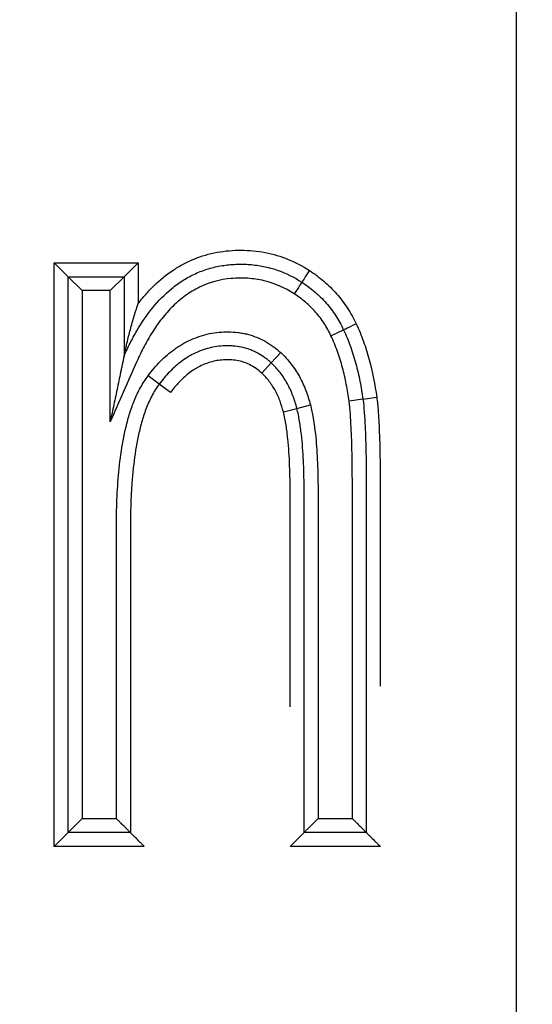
# Model space of a CAD drawing. Header units: millimetres. Extents: x 10704 to 12971, y -780 to 823.
# Tile 23 of 63: x 11633.99 to 11637.67, y 553.44 to 560.5. Entities that reach past the tile are written whole.
import ezdxf

# ---------------------------------------------------------------- set-up
doc = ezdxf.new("R2010")
doc.units = ezdxf.units.MM
doc.dimstyles.get("Standard").update_dxf_attribs({"dimtxt": 22, "dimasz": 11, "dimexe": 11, "dimexo": 11, "dimgap": 11, "dimtad": 0, "dimtih": 1, "dimtoh": 1, "dimdsep": 46, "dimtxsty": 'Standard', "dimcen": 0.09, "dimadec": 0, "dimazin": 0, "dimtfac": 1, "dimtofl": 0, "dimtmove": 0, "dimatfit": 3, "dimfxl": 1, "dimtolj": 1, "dimtzin": 0, "dimarcsym": 0})

# ---------------------------------------------------------------- blocks, each defined once
blk = doc.blocks.new('*D23')
at = {"color": 0, "lineweight": -2, "transparency": 16777216}
for p, q in [((11199.5512, 440.1752), (11199.5512, 673.7951)), ((11637.5512, 438.0704), (11637.5512, 673.7951)), ((11210.5512, 662.7951), (11378.2179, 662.7951)), ((11626.5512, 662.7951), (11458.8846, 662.7951))]:
    blk.add_line(p, q, dxfattribs=at)
at = {"color": 0, "lineweight": 18, "transparency": 16777216}
for points in [[(11210.5512, 664.6284), (11210.5512, 660.9618), (11199.5512, 662.7951)], [(11626.5512, 664.6284), (11626.5512, 660.9618), (11637.5512, 662.7951)]]:
    blk.add_solid(points, dxfattribs=at)
at = {"layer": 'Defpoints', "color": 0, "lineweight": 18, "transparency": 16777216}
for p in [(11637.5512, 662.7951), (11199.5512, 429.1752), (11637.5512, 427.0704)]:
    blk.add_point(p, dxfattribs=at)
at = {"color": 0, "lineweight": 18, "transparency": 16777216, "insert": (11418.5512, 662.7951), "char_height": 22, "attachment_point": 5}
blk.add_mtext('\\A1;438', dxfattribs=at)
blk = doc.blocks.new('*D24')
at = {"color": 0, "lineweight": -2, "transparency": 16777216}
for p, q in [((11097.0512, 534.995), (11097.0512, 719.8773)), ((11741.0232, 554.1752), (11741.0232, 719.8773)), ((11108.0512, 708.8773), (11378.7039, 708.8773)), ((11730.0232, 708.8773), (11459.3705, 708.8773))]:
    blk.add_line(p, q, dxfattribs=at)
at = {"color": 0, "lineweight": 18, "transparency": 16777216}
for points in [[(11108.0512, 710.7106), (11108.0512, 707.044), (11097.0512, 708.8773)], [(11730.0232, 710.7106), (11730.0232, 707.044), (11741.0232, 708.8773)]]:
    blk.add_solid(points, dxfattribs=at)
at = {"layer": 'Defpoints', "color": 0, "lineweight": 18, "transparency": 16777216}
for p in [(11741.0232, 708.8773), (11741.0232, 543.1752), (11097.0512, 523.995)]:
    blk.add_point(p, dxfattribs=at)
at = {"color": 0, "lineweight": 18, "transparency": 16777216, "insert": (11419.0372, 708.8773), "char_height": 22, "attachment_point": 5}
blk.add_mtext('\\A1;645', dxfattribs=at)

msp = doc.modelspace()

# ---------------------------------------------------------------- linework, layer by layer
for p, q in [((11634.2378, 554.5699), (11634.2378, 558.7545)), ((11634.2378, 558.7545), (11634.8392, 558.7545)), ((11634.2378, 558.7545), (11634.3378, 558.6545)), ((11634.7392, 558.6545), (11634.8392, 558.7545)), ((11634.8392, 558.7545), (11634.8392, 558.4605)), ((11634.3378, 558.6545), (11634.7392, 558.6545)), ((11634.3378, 558.6545), (11634.4378, 558.5545)), ((11634.3378, 554.6699), (11634.3378, 558.6545)), ((11634.7392, 558.6545), (11634.6392, 558.5545)), ((11634.7392, 558.6545), (11634.7392, 558.0875)), ((11634.6392, 558.5545), (11634.4378, 558.5545)), ((11634.4378, 558.5545), (11634.4378, 554.7699)), ((11634.6392, 557.6136), (11634.6392, 558.5545)), ((11635.7937, 558.0369), (11635.8616, 558.1103)), ((11635.7258, 557.9634), (11635.7937, 558.0369)), ((11634.991, 557.8849), (11634.911, 557.945)), ((11635.0709, 557.8248), (11634.991, 557.8849)), ((11636.4515, 557.7766), (11636.3524, 557.7627)), ((11636.4515, 557.7766), (11636.5505, 557.7904)), ((11635.8808, 557.6854), (11635.9777, 557.7104)), ((11635.9777, 557.7104), (11636.0746, 557.7349)), ((11634.3378, 554.6699), (11634.4378, 554.7699)), ((11634.4378, 554.7699), (11634.6838, 554.7699)), ((11636.1297, 554.7699), (11636.3756, 554.7699)), ((11634.2378, 554.5699), (11634.3378, 554.6699)), ((11634.7838, 554.6699), (11634.3378, 554.6699)), ((11636.4756, 554.6699), (11636.0297, 554.6699)), ((11634.8838, 554.5699), (11634.2378, 554.5699)), ((11636.5756, 554.5699), (11635.9297, 554.5699))]:
    msp.add_line(p, q)
for centre, major_axis, ratio, start_param, end_param in [((11636.0688, 558.6987), (0.0549, 0.0836), 0.007436, 1.570796, 3.141593), ((11635.9596, 558.5311), (0.0543, 0.084), 0.007436, 0, 1.5708), ((11636.2216, 558.2322), (0.0905, 0.0424), 0.003875, 4.712389, 6.283185), ((11636.4025, 558.3174), (0.0904, 0.0428), 0.003875, 3.141593, 4.712388)]:
    msp.add_ellipse(centre, major_axis=major_axis, ratio=ratio, start_param=start_param, end_param=end_param)
for points, knots in [([(11634.8392, 558.4605), (11634.8567, 558.4837), (11634.8751, 558.5062), (11634.9134, 558.5498), (11634.9334, 558.571), (11634.9957, 558.6314), (11635.0402, 558.6679), (11635.1002, 558.7079), (11635.1124, 558.7157), (11635.1372, 558.7306), (11635.1499, 558.7377), (11635.1884, 558.7582), (11635.2145, 558.7704), (11635.2942, 558.8028), (11635.3492, 558.8188), (11635.4344, 558.8346), (11635.4634, 558.8385), (11635.521, 558.8435), (11635.5497, 558.8447), (11635.636, 558.8445), (11635.6933, 558.8392), (11635.8077, 558.8171), (11635.8626, 558.8006), (11635.9685, 558.7574), (11636.0193, 558.7307), (11636.0681, 558.6991)], [0, 0, 0, 0, 0.0625, 0.0625, 0.125, 0.125, 0.25, 0.25, 0.28125, 0.28125, 0.3125, 0.3125, 0.375, 0.375, 0.5, 0.5, 0.5625, 0.5625, 0.625, 0.625, 0.75, 0.75, 0.875, 0.875, 1, 1, 1, 1]), ([(11634.7392, 558.0875), (11634.7526, 558.118), (11634.7669, 558.1482), (11634.7969, 558.2077), (11634.8128, 558.237), (11634.8633, 558.3234), (11634.9004, 558.3783), (11634.9833, 558.4805), (11635.0291, 558.528), (11635.0941, 558.581), (11635.1074, 558.5912), (11635.1345, 558.6107), (11635.1759, 558.6386), (11635.2342, 558.6702), (11635.2804, 558.6895), (11635.3118, 558.7013), (11635.3278, 558.7067), (11635.3758, 558.7212), (11635.4406, 558.736), (11635.5068, 558.7425), (11635.557, 558.7445), (11635.5738, 558.7447), (11635.6072, 558.7442), (11635.6572, 558.7419), (11635.7229, 558.7328), (11635.7714, 558.7213), (11635.8036, 558.7126), (11635.8197, 558.7077), (11635.8991, 558.6805), (11635.9583, 558.651), (11636.0139, 558.6151)], [0, 0, 0, 0, 0.0625, 0.0625, 0.125, 0.125, 0.25, 0.25, 0.375, 0.375, 0.40625, 0.40625, 0.4375, 0.5, 0.53125, 0.53125, 0.5625, 0.5625, 0.625, 0.6875, 0.6875, 0.71875, 0.71875, 0.75, 0.8125, 0.84375, 0.84375, 0.875, 0.875, 1, 1, 1, 1]), ([(11636.0681, 558.6991), (11636.0861, 558.6874), (11636.1037, 558.675), (11636.1381, 558.6493), (11636.1715, 558.6225), (11636.203, 558.5936), (11636.2334, 558.5636), (11636.2482, 558.548), (11636.2908, 558.4996), (11636.3167, 558.4655), (11636.3636, 558.3935), (11636.3844, 558.356), (11636.4027, 558.3171)], [0, 0, 0, 0, 0.125, 0.125, 0.25, 0.375, 0.375, 0.5, 0.5, 0.75, 0.75, 1, 1, 1, 1]), ([(11635.959, 558.5315), (11635.892, 558.5747), (11635.82, 558.6066), (11635.7036, 558.6346), (11635.6646, 558.6404), (11635.6057, 558.6443), (11635.586, 558.6448), (11635.5465, 558.6443), (11635.5267, 558.6433), (11635.4275, 558.6343), (11635.3517, 558.6143), (11635.2619, 558.5711), (11635.2444, 558.5616), (11635.2105, 558.5413), (11635.1776, 558.5195), (11635.1466, 558.4951), (11635.1166, 558.4695), (11635.1019, 558.456), (11635.0595, 558.4141), (11635.0335, 558.3844), (11634.985, 558.3226), (11634.9625, 558.2904), (11634.9204, 558.224), (11634.9007, 558.1896), (11634.8639, 558.1195), (11634.8469, 558.0838), (11634.7669, 557.903), (11634.7031, 557.7582), (11634.6392, 557.6136)], [0, 0, 0, 0, 0.125, 0.125, 0.1875, 0.1875, 0.21875, 0.21875, 0.25, 0.25, 0.375, 0.375, 0.40625, 0.40625, 0.4375, 0.46875, 0.46875, 0.5, 0.5, 0.5625, 0.5625, 0.625, 0.625, 0.6875, 0.6875, 0.75, 0.75, 1, 1, 1, 1]), ([(11636.0139, 558.6151), (11636.0459, 558.5941), (11636.0766, 558.5713), (11636.1348, 558.5213), (11636.1621, 558.4945), (11636.2, 558.4514), (11636.2122, 558.4366), (11636.2353, 558.4061), (11636.2681, 558.3594), (11636.2958, 558.3094), (11636.3121, 558.2746)], [0, 0, 0, 0, 0.25, 0.25, 0.5, 0.5, 0.625, 0.625, 0.75, 1, 1, 1, 1]), ([(11636.2217, 558.2318), (11636.2074, 558.2624), (11636.1911, 558.292), (11636.1635, 558.3343), (11636.1538, 558.3481), (11636.1334, 558.3749), (11636.1227, 558.3879), (11636.0894, 558.4257), (11636.0652, 558.4494), (11636.0141, 558.493), (11635.9872, 558.513), (11635.959, 558.5316)], [0, 0, 0, 0, 0.25, 0.25, 0.375, 0.375, 0.5, 0.5, 0.75, 0.75, 1, 1, 1, 1]), ([(11634.7392, 558.0875), (11634.7392, 558.0875), (11634.7395, 558.089), (11634.7404, 558.0934), (11634.741, 558.0963), (11634.7424, 558.1026), (11634.7431, 558.106), (11634.7447, 558.1131), (11634.7455, 558.1168), (11634.7479, 558.1279), (11634.7496, 558.1356), (11634.7531, 558.1512), (11634.755, 558.1591), (11634.7605, 558.1831), (11634.7644, 558.1993), (11634.7724, 558.2316), (11634.7765, 558.2479), (11634.7893, 558.2967), (11634.7984, 558.3294), (11634.8129, 558.3786), (11634.818, 558.395), (11634.8257, 558.4196), (11634.8284, 558.4278), (11634.8337, 558.4442), (11634.8364, 558.4523), (11634.8392, 558.4605)], [0, 0, 0, 0, 0.03125, 0.03125, 0.0625, 0.0625, 0.09375, 0.09375, 0.125, 0.125, 0.1875, 0.1875, 0.25, 0.25, 0.375, 0.375, 0.5, 0.5, 0.75, 0.75, 0.875, 0.875, 0.9375, 0.9375, 1, 1, 1, 1]), ([(11636.3121, 558.2746), (11636.3306, 558.2355), (11636.3471, 558.1955), (11636.3764, 558.114), (11636.3892, 558.0727), (11636.4118, 557.9891), (11636.4215, 557.947), (11636.4384, 557.8621), (11636.4455, 557.8194), (11636.4515, 557.7766)], [0, 0, 0, 0, 0.25, 0.25, 0.5, 0.5, 0.75, 0.75, 1, 1, 1, 1]), ([(11636.4027, 558.3171), (11636.4223, 558.2757), (11636.4397, 558.2334), (11636.4707, 558.1475), (11636.4843, 558.1037), (11636.5204, 557.9712), (11636.5378, 557.8811), (11636.5505, 557.7904)], [0, 0, 0, 0, 0.25, 0.25, 0.5, 0.5, 1, 1, 1, 1]), ([(11634.911, 557.945), (11634.9386, 557.9816), (11634.968, 558.0162), (11635.0316, 558.0803), (11635.0657, 558.1098), (11635.1119, 558.1429), (11635.1214, 558.1493), (11635.1406, 558.1617), (11635.1505, 558.1677), (11635.1804, 558.1849), (11635.2007, 558.1953), (11635.2631, 558.223), (11635.3065, 558.237), (11635.3969, 558.2555), (11635.4423, 558.2596), (11635.5106, 558.2591), (11635.5334, 558.2576), (11635.5676, 558.2533), (11635.5791, 558.2515), (11635.6016, 558.2472), (11635.6573, 558.2347), (11635.7099, 558.2137), (11635.7601, 558.1857), (11635.77, 558.1798), (11635.7894, 558.1673), (11635.7989, 558.1608), (11635.8268, 558.1405), (11635.8445, 558.1259), (11635.8616, 558.1103)], [0, 0, 0, 0, 0.125, 0.125, 0.25, 0.25, 0.28125, 0.28125, 0.3125, 0.3125, 0.375, 0.375, 0.5, 0.5, 0.625, 0.625, 0.6875, 0.6875, 0.71875, 0.71875, 0.75, 0.875, 0.875, 0.90625, 0.90625, 0.9375, 0.9375, 1, 1, 1, 1]), ([(11636.3524, 557.7627), (11636.3468, 557.8031), (11636.3401, 557.8433), (11636.3243, 557.9232), (11636.3152, 557.963), (11636.2941, 558.0416), (11636.282, 558.0806), (11636.2546, 558.1573), (11636.2392, 558.195), (11636.2217, 558.2318)], [0, 0, 0, 0, 0.25, 0.25, 0.5, 0.5, 0.75, 0.75, 1, 1, 1, 1]), ([(11635.7937, 558.0369), (11635.7919, 558.0385), (11635.7901, 558.0401), (11635.7865, 558.0434), (11635.781, 558.0482), (11635.768, 558.0591), (11635.7413, 558.0798), (11635.7089, 558.1005), (11635.6831, 558.1137), (11635.6656, 558.122), (11635.6566, 558.1258), (11635.6293, 558.1364), (11635.5924, 558.1479), (11635.5451, 558.156), (11635.5162, 558.1582), (11635.4968, 558.1592), (11635.487, 558.1593), (11635.4384, 558.1589), (11635.3999, 558.1547), (11635.3431, 558.142), (11635.3242, 558.1367), (11635.2876, 558.1241), (11635.2519, 558.1096), (11635.2179, 558.0914), (11635.1847, 558.0715), (11635.1684, 558.0606), (11635.1217, 558.0261), (11635.0929, 558.0005), (11635.0392, 557.9455), (11635.0143, 557.9159), (11634.991, 557.8849)], [0, 0, 0, 0, 0.007813, 0.007813, 0.015625, 0.03125, 0.0625, 0.125, 0.15625, 0.15625, 0.1875, 0.1875, 0.25, 0.3125, 0.34375, 0.34375, 0.375, 0.375, 0.5, 0.5, 0.5625, 0.5625, 0.625, 0.6875, 0.6875, 0.75, 0.75, 0.875, 0.875, 1, 1, 1, 1]), ([(11634.7392, 558.0875), (11634.7392, 558.0875), (11634.7391, 558.0869), (11634.7387, 558.0851), (11634.7384, 558.0837), (11634.7374, 558.079), (11634.7366, 558.0751), (11634.7348, 558.0667), (11634.7338, 558.0622), (11634.7319, 558.0531), (11634.7309, 558.0484), (11634.7279, 558.0341), (11634.7258, 558.0243), (11634.7216, 558.0044), (11634.7195, 557.9944), (11634.7132, 557.9643), (11634.7089, 557.944), (11634.7003, 557.9032), (11634.696, 557.8828), (11634.683, 557.8211), (11634.6742, 557.7796), (11634.6611, 557.7174), (11634.6567, 557.6967), (11634.6501, 557.6655), (11634.6469, 557.65), (11634.6436, 557.6344), (11634.6414, 557.624), (11634.6403, 557.6188), (11634.6392, 557.6136)], [0, 0, 0, 0, 0.014933, 0.014933, 0.030569, 0.030569, 0.061841, 0.061841, 0.093113, 0.093113, 0.124385, 0.124385, 0.186929, 0.186929, 0.249473, 0.249473, 0.374561, 0.374561, 0.499649, 0.499649, 0.749824, 0.749824, 0.874912, 0.874912, 0.937456, 0.968728, 0.968728, 1, 1, 1, 1]), ([(11635.7258, 557.9634), (11635.7021, 557.9851), (11635.6764, 558.0039), (11635.6199, 558.0343), (11635.59, 558.0451), (11635.5433, 558.0549), (11635.5273, 558.0571), (11635.4956, 558.0594), (11635.4798, 558.0595), (11635.4482, 558.0583), (11635.4325, 558.0569), (11635.401, 558.0524), (11635.3852, 558.0492), (11635.339, 558.0373), (11635.3096, 558.026), (11635.2742, 558.008), (11635.2673, 558.0042), (11635.2534, 557.9962), (11635.2466, 557.9921), (11635.2265, 557.9791), (11635.2136, 557.97), (11635.1764, 557.941), (11635.1534, 557.9198), (11635.1102, 557.8744), (11635.09, 557.8502), (11635.0709, 557.8248)], [0, 0, 0, 0, 0.125, 0.125, 0.25, 0.25, 0.3125, 0.3125, 0.375, 0.375, 0.4375, 0.4375, 0.5, 0.5, 0.625, 0.625, 0.65625, 0.65625, 0.6875, 0.6875, 0.75, 0.75, 0.875, 0.875, 1, 1, 1, 1]), ([(11635.8616, 558.1103), (11635.8885, 558.0854), (11635.9131, 558.0585), (11635.9468, 558.0153), (11635.9575, 558.0004), (11635.9776, 557.9699), (11635.987, 557.9542), (11636.0047, 557.9223), (11636.013, 557.9059), (11636.0283, 557.8728), (11636.0353, 557.856), (11636.0549, 557.8051), (11636.0657, 557.7703), (11636.0746, 557.7349)], [0, 0, 0, 0, 0.25, 0.25, 0.375, 0.375, 0.5, 0.5, 0.625, 0.625, 0.75, 0.75, 1, 1, 1, 1]), ([(11635.9777, 557.7104), (11635.9699, 557.7411), (11635.9606, 557.7715), (11635.938, 557.8308), (11635.9249, 557.8596), (11635.9021, 557.9013), (11635.8939, 557.9149), (11635.8766, 557.9414), (11635.8675, 557.9543), (11635.8481, 557.9794), (11635.8378, 557.9915), (11635.8165, 558.0149), (11635.8053, 558.0261), (11635.7937, 558.0369)], [0, 0, 0, 0, 0.25, 0.25, 0.5, 0.5, 0.625, 0.625, 0.75, 0.75, 0.875, 0.875, 1, 1, 1, 1]), ([(11634.6838, 554.7699), (11634.6838, 555.3055), (11634.6838, 555.9749), (11634.6838, 556.6612), (11634.6838, 556.8118), (11634.6838, 556.8453), (11634.6838, 556.862), (11634.6841, 556.9122), (11634.6845, 556.9457), (11634.6871, 557.046), (11634.6901, 557.1129), (11634.6999, 557.2466), (11634.7066, 557.3135), (11634.7253, 557.4469), (11634.7372, 557.5132), (11634.7609, 557.6114), (11634.7698, 557.6439), (11634.7898, 557.7078), (11634.801, 557.7392), (11634.8263, 557.8007), (11634.8404, 557.8308), (11634.8725, 557.8894), (11634.8904, 557.9178), (11634.911, 557.945)], [0, 0, 0, 0, 0.5, 0.625, 0.640625, 0.640625, 0.65625, 0.65625, 0.6875, 0.6875, 0.75, 0.75, 0.8125, 0.8125, 0.875, 0.875, 0.90625, 0.90625, 0.9375, 0.9375, 0.96875, 0.96875, 1, 1, 1, 1]), ([(11635.8808, 557.6854), (11635.8742, 557.7116), (11635.8664, 557.7374), (11635.8475, 557.7879), (11635.8364, 557.8126), (11635.8109, 557.8599), (11635.7963, 557.8827), (11635.7637, 557.9253), (11635.7456, 557.9451), (11635.7258, 557.9634)], [0, 0, 0, 0, 0.25, 0.25, 0.5, 0.5, 0.75, 0.75, 1, 1, 1, 1]), ([(11634.991, 557.8849), (11634.9705, 557.8579), (11634.9528, 557.829), (11634.9291, 557.7835), (11634.9217, 557.768), (11634.9079, 557.7366), (11634.9015, 557.7208), (11634.8835, 557.6732), (11634.8732, 557.641), (11634.8549, 557.5761), (11634.847, 557.5433), (11634.826, 557.4444), (11634.8157, 557.3776), (11634.8038, 557.2765), (11634.8004, 557.2426), (11634.7947, 557.175), (11634.7924, 557.1411), (11634.7868, 557.0396), (11634.7848, 556.972), (11634.7837, 556.8704), (11634.7838, 556.8366), (11634.7838, 556.7688), (11634.7838, 556.5996), (11634.7838, 555.8886), (11634.7838, 555.2116), (11634.7838, 554.6699)], [0, 0, 0, 0, 0.03125, 0.03125, 0.046875, 0.046875, 0.0625, 0.0625, 0.09375, 0.09375, 0.125, 0.125, 0.1875, 0.1875, 0.21875, 0.21875, 0.25, 0.25, 0.3125, 0.3125, 0.34375, 0.34375, 0.375, 0.5, 1, 1, 1, 1]), ([(11636.4515, 557.7766), (11636.4555, 557.7445), (11636.4584, 557.7123), (11636.4632, 557.6479), (11636.4651, 557.6156), (11636.4699, 557.5188), (11636.4718, 557.4541), (11636.4745, 557.3247), (11636.4752, 557.2599), (11636.4756, 557.1628), (11636.4756, 557.1304), (11636.4756, 557.0657), (11636.4756, 556.7743), (11636.4756, 555.9649), (11636.4756, 555.1879), (11636.4756, 554.6699)], [0, 0, 0, 0, 0.03125, 0.03125, 0.0625, 0.0625, 0.125, 0.125, 0.1875, 0.1875, 0.21875, 0.21875, 0.25, 0.5, 1, 1, 1, 1]), ([(11636.5505, 557.7904), (11636.5547, 557.757), (11636.5578, 557.7235), (11636.5629, 557.6566), (11636.5649, 557.623), (11636.5698, 557.5225), (11636.5718, 557.4554), (11636.5745, 557.3213), (11636.5752, 557.2542), (11636.5756, 557.1535), (11636.5756, 557.12), (11636.5756, 557.0529), (11636.5756, 556.7509), (11636.5756, 556.295), (11636.5756, 555.8726), (11636.5756, 555.7186)], [0, 0, 0, 0, 0.048572, 0.048572, 0.097144, 0.097144, 0.194288, 0.194288, 0.291432, 0.291432, 0.340004, 0.340004, 0.388576, 0.777152, 1, 1, 1, 1]), ([(11636.0297, 554.6699), (11636.0297, 555.1777), (11636.0297, 555.9394), (11636.0297, 556.7329), (11636.0297, 557.0185), (11636.0297, 557.082), (11636.0297, 557.1137), (11636.029, 557.2089), (11636.0275, 557.2725), (11636.0215, 557.3991), (11636.0171, 557.4621), (11636.0064, 557.556), (11636.0022, 557.5871), (11635.9918, 557.6491), (11635.9855, 557.6799), (11635.9777, 557.7104)], [0, 0, 0, 0, 0.5, 0.75, 0.78125, 0.78125, 0.8125, 0.8125, 0.875, 0.875, 0.9375, 0.9375, 0.96875, 0.96875, 1, 1, 1, 1]), ([(11636.0746, 557.7349), (11636.0825, 557.7044), (11636.0888, 557.6739), (11636.0995, 557.6127), (11636.1038, 557.5821), (11636.115, 557.49), (11636.1197, 557.4285), (11636.1264, 557.3052), (11636.1282, 557.2435), (11636.1295, 557.1508), (11636.1297, 557.1199), (11636.1297, 557.058), (11636.1297, 556.7797), (11636.1297, 556.0067), (11636.1297, 555.2646), (11636.1297, 554.7699)], [0, 0, 0, 0, 0.03125, 0.03125, 0.0625, 0.0625, 0.125, 0.125, 0.1875, 0.1875, 0.21875, 0.21875, 0.25, 0.5, 1, 1, 1, 1]), ([(11636.3756, 554.7699), (11636.3756, 555.2688), (11636.3756, 556.0172), (11636.3756, 556.7656), (11636.3756, 557.0774), (11636.3758, 557.1398), (11636.3751, 557.2645), (11636.3744, 557.3269), (11636.3718, 557.4516), (11636.3699, 557.5139), (11636.3654, 557.6073), (11636.3636, 557.6385), (11636.359, 557.7006), (11636.3563, 557.7317), (11636.3524, 557.7627)], [0, 0, 0, 0, 0.5, 0.75, 0.75, 0.8125, 0.8125, 0.875, 0.875, 0.9375, 0.9375, 0.96875, 0.96875, 1, 1, 1, 1]), ([(11635.9297, 555.5699), (11635.9297, 555.7565), (11635.9297, 556.203), (11635.9297, 556.682), (11635.9297, 556.9745), (11635.9297, 557.0395), (11635.9297, 557.0719), (11635.9296, 557.1694), (11635.9285, 557.2344), (11635.9235, 557.3641), (11635.9195, 557.4288), (11635.9095, 557.5254), (11635.9054, 557.5576), (11635.8952, 557.6217), (11635.8891, 557.6536), (11635.8808, 557.6854)], [0, 0, 0, 0, 0.26408, 0.63204, 0.678035, 0.678035, 0.72403, 0.72403, 0.81602, 0.81602, 0.90801, 0.90801, 0.954005, 0.954005, 1, 1, 1, 1]), ([(11634.7838, 554.6699), (11634.7838, 554.6699), (11634.7828, 554.6709), (11634.7801, 554.6736), (11634.7789, 554.6747), (11634.7763, 554.6773), (11634.7749, 554.6788), (11634.7716, 554.6821), (11634.7698, 554.6838), (11634.766, 554.6876), (11634.764, 554.6896), (11634.7577, 554.6959), (11634.7531, 554.7005), (11634.7386, 554.7151), (11634.7282, 554.7255), (11634.7117, 554.7419), (11634.7062, 554.7475), (11634.695, 554.7586), (11634.6894, 554.7643), (11634.6838, 554.7699)], [0, 0, 0, 0, 0.125, 0.125, 0.1875, 0.1875, 0.25, 0.25, 0.3125, 0.3125, 0.375, 0.375, 0.5, 0.5, 0.75, 0.75, 0.875, 0.875, 1, 1, 1, 1]), ([(11636.1297, 554.7699), (11636.1241, 554.7643), (11636.1184, 554.7586), (11636.1073, 554.7475), (11636.1017, 554.7419), (11636.0853, 554.7255), (11636.0749, 554.7151), (11636.0603, 554.7005), (11636.0557, 554.6959), (11636.0494, 554.6896), (11636.0474, 554.6876), (11636.0436, 554.6838), (11636.0418, 554.6821), (11636.0386, 554.6788), (11636.0371, 554.6773), (11636.0345, 554.6747), (11636.0334, 554.6736), (11636.0306, 554.6709), (11636.0297, 554.6699), (11636.0297, 554.6699)], [0, 0, 0, 0, 0.125, 0.125, 0.25, 0.25, 0.5, 0.5, 0.625, 0.625, 0.6875, 0.6875, 0.75, 0.75, 0.8125, 0.8125, 0.875, 0.875, 1, 1, 1, 1]), ([(11636.3756, 554.7699), (11636.3812, 554.7643), (11636.3869, 554.7586), (11636.3981, 554.7475), (11636.4036, 554.7419), (11636.42, 554.7255), (11636.4305, 554.7151), (11636.445, 554.7005), (11636.4496, 554.6959), (11636.4559, 554.6896), (11636.4579, 554.6876), (11636.4617, 554.6838), (11636.4635, 554.6821), (11636.4667, 554.6788), (11636.4682, 554.6773), (11636.4708, 554.6747), (11636.4719, 554.6736), (11636.4747, 554.6709), (11636.4756, 554.6699), (11636.4756, 554.6699)], [0, 0, 0, 0, 0.125, 0.125, 0.25, 0.25, 0.5, 0.5, 0.625, 0.625, 0.6875, 0.6875, 0.75, 0.75, 0.8125, 0.8125, 0.875, 0.875, 1, 1, 1, 1]), ([(11634.8838, 554.5699), (11634.8782, 554.5755), (11634.8725, 554.5812), (11634.8614, 554.5923), (11634.8558, 554.5978), (11634.8394, 554.6143), (11634.829, 554.6247), (11634.8144, 554.6392), (11634.8098, 554.6438), (11634.8035, 554.6501), (11634.8015, 554.6521), (11634.7977, 554.6559), (11634.7959, 554.6577), (11634.7927, 554.661), (11634.7912, 554.6625), (11634.7886, 554.6651), (11634.7875, 554.6662), (11634.7847, 554.6689), (11634.7838, 554.6699), (11634.7838, 554.6699)], [0, 0, 0, 0, 0.125, 0.125, 0.25, 0.25, 0.5, 0.5, 0.625, 0.625, 0.6875, 0.6875, 0.75, 0.75, 0.8125, 0.8125, 0.875, 0.875, 1, 1, 1, 1]), ([(11635.9297, 554.5699), (11635.9353, 554.5755), (11635.9409, 554.5812), (11635.9521, 554.5923), (11635.9576, 554.5978), (11635.9741, 554.6143), (11635.9845, 554.6247), (11635.999, 554.6392), (11636.0036, 554.6438), (11636.0099, 554.6501), (11636.0119, 554.6521), (11636.0157, 554.6559), (11636.0175, 554.6577), (11636.0208, 554.661), (11636.0222, 554.6625), (11636.0248, 554.6651), (11636.026, 554.6662), (11636.0287, 554.6689), (11636.0297, 554.6699), (11636.0297, 554.6699)], [0, 0, 0, 0, 0.125, 0.125, 0.25, 0.25, 0.5, 0.5, 0.625, 0.625, 0.6875, 0.6875, 0.75, 0.75, 0.8125, 0.8125, 0.875, 0.875, 1, 1, 1, 1]), ([(11636.4756, 554.6699), (11636.4756, 554.6699), (11636.4766, 554.6689), (11636.4793, 554.6662), (11636.4805, 554.6651), (11636.4831, 554.6625), (11636.4845, 554.661), (11636.4878, 554.6577), (11636.4896, 554.6559), (11636.4934, 554.6521), (11636.4954, 554.6501), (11636.5017, 554.6438), (11636.5063, 554.6392), (11636.5208, 554.6247), (11636.5312, 554.6143), (11636.5477, 554.5978), (11636.5532, 554.5923), (11636.5644, 554.5812), (11636.57, 554.5755), (11636.5756, 554.5699)], [0, 0, 0, 0, 0.125, 0.125, 0.1875, 0.1875, 0.25, 0.25, 0.3125, 0.3125, 0.375, 0.375, 0.5, 0.5, 0.75, 0.75, 0.875, 0.875, 1, 1, 1, 1])]:
    msp.add_open_spline(points, degree=3, knots=knots)

# ---------------------------------------------------------------- dimensions: what is measured, and where the dimension line sits
at = {"lineweight": 18}
dim = msp.add_linear_dim(base=(11741.0232, 708.8773), p1=(11097.0512, 523.995), p2=(11741.0232, 543.1752), text='645', dimstyle='Standard', dxfattribs=at)
dim.commit()
dim.dimension.update_dxf_attribs({"geometry": '*D24', "text_midpoint": (11419.0372, 708.8773)})
dim = msp.add_linear_dim(base=(11637.5512, 662.7951), p1=(11199.5512, 429.1752), p2=(11637.5512, 427.0704), dimstyle='Standard', dxfattribs=at)
dim.commit()
dim.dimension.update_dxf_attribs({"geometry": '*D23', "text_midpoint": (11418.5512, 662.7951)})

doc.saveas('drawing.dxf')
